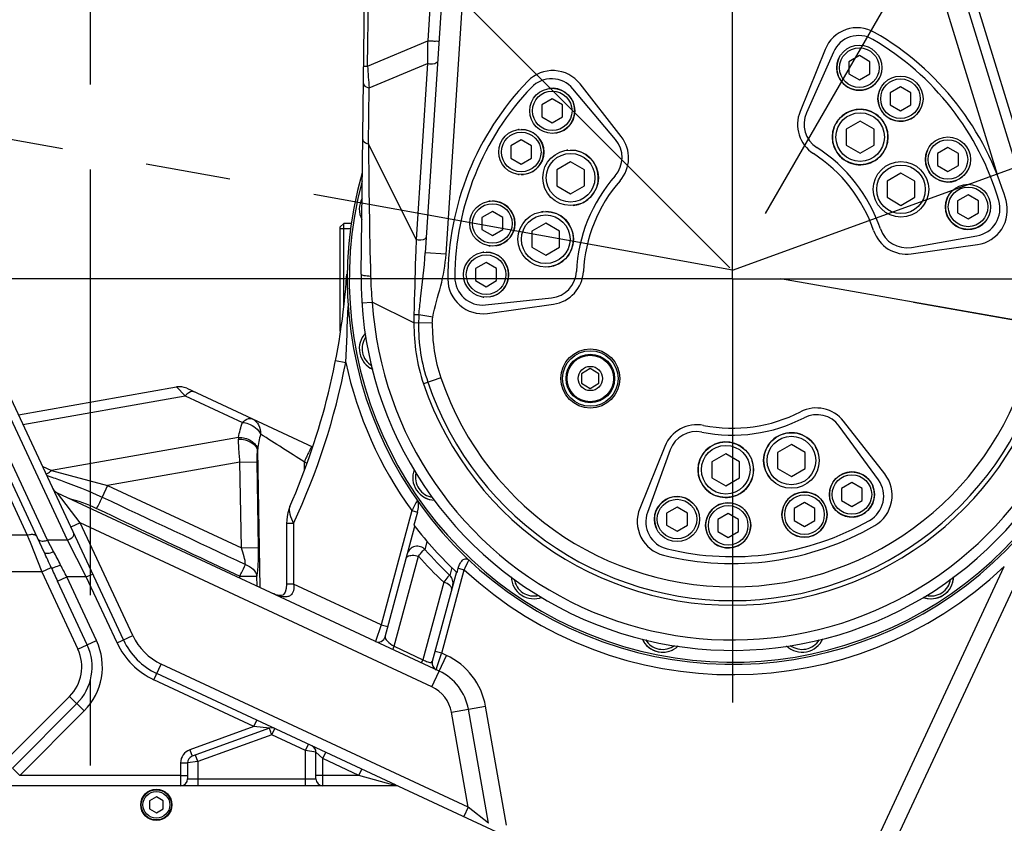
# Model space of a CAD drawing. Header units: millimetres. Extents: x 0 to 5945, y 0 to 4205.
# Tile 60 of 80: x 2892 to 3176, y 2516 to 2748. Entities that reach past the tile are written whole.
import ezdxf

# ---------------------------------------------------------------- set-up
doc = ezdxf.new("R2010")
doc.units = ezdxf.units.MM
doc.header["$LTSCALE"] = 326.975
doc.linetypes.add('CENTER', pattern=[0.6, 0.375, -0.075, 0.075, -0.075])
doc.layers.get('0').update_dxf_attribs({"linetype": 'CONTINUOUS'})
for name, color, linetype in [('204104000008_DXF_DIMENSION', 7, 'CONTINUOUS'), ('304102000077_DXF_AXIS', 7, 'CONTINUOUS'), ('304102000077_DXF_DIMENSION', 7, 'CONTINUOUS'), ('304102000077DXF_CONTINUOUS_LINE', 7, 'CONTINUOUS'), ('304102000080_DXF_DIMENSION', 7, 'CONTINUOUS'), ('304103000028_DXF_AXIS', 7, 'CONTINUOUS'), ('304103000028_DXF_DIMENSION', 7, 'CONTINUOUS'), ('304103000029DXF_CONTINUOUS_LINE', 7, 'CONTINUOUS'), ('304105000160DXF_CONTINUOUS_LINE', 7, 'CONTINUOUS'), ('304105000170DXF_CONTINUOUS_LINE', 7, 'CONTINUOUS'), ('304107000039DXF_CONTINUOUS_LINE', 7, 'CONTINUOUS'), ('304301000019DXF_CONTINUOUS_LINE', 7, 'CONTINUOUS'), ('304304000028DXF_CONTINUOUS_LINE', 7, 'CONTINUOUS'), ('501023000011DXF_CONTINUOUS_LINE', 7, 'CONTINUOUS'), ('501023000017DXF_CONTINUOUS_LINE', 7, 'CONTINUOUS'), ('501023000128DXF_CONTINUOUS_LINE', 7, 'CONTINUOUS'), ('604006000002DXF_CONTINUOUS_LINE', 7, 'CONTINUOUS'), ('604006000004DXF_CONTINUOUS_LINE', 7, 'CONTINUOUS'), ('604006000005DXF_CONTINUOUS_LINE', 7, 'CONTINUOUS'), ('604007000001DXF_CONTINUOUS_LINE', 7, 'CONTINUOUS'), ('626001000001DXF_CONTINUOUS_LINE', 7, 'CONTINUOUS'), ('DEFAULT_1', 7, 'CENTER')]:
    doc.layers.add(name, color=color, linetype=linetype)
doc.styles.get("Standard").update_dxf_attribs({"font": 'txt', "width": 0.7})
doc.dimstyles.new('DIMSTYLE_1', dxfattribs={"dimtxt": 17.5, "dimasz": 15, "dimexe": 2, "dimexo": 0.2, "dimgap": 0.875, "dimtad": 0, "dimtih": 1, "dimtoh": 1, "dimdsep": 46, "dimtxsty": 'Standard', "dimblk": '_FILLED', "dimblk1": '_FILLED', "dimblk2": '_FILLED', "dimcen": 0.09, "dimclrt": 5, "dimazin": 2, "dimtp": 0.01, "dimtm": 0.01, "dimtfac": 1, "dimtofl": 0, "dimtmove": 0, "dimatfit": 3, "dimldrblk": '_FILLED', "dimfxl": 0, "dimtolj": 1, "dimarcsym": 0})
doc.dimstyles.new('DIMSTYLE_3', dxfattribs={"dimtxt": 17.5, "dimasz": 15, "dimexe": 2, "dimexo": 0.2, "dimgap": 0.875, "dimtad": 0, "dimtih": 1, "dimtoh": 1, "dimdec": 0, "dimdsep": 46, "dimtxsty": 'Standard', "dimblk": '_FILLED', "dimblk1": '_FILLED', "dimblk2": '_FILLED', "dimcen": 0.09, "dimclrt": 5, "dimazin": 2, "dimtfac": 1, "dimtdec": 0, "dimtofl": 0, "dimtmove": 0, "dimatfit": 3, "dimldrblk": '_FILLED', "dimfxl": 0, "dimtolj": 1, "dimarcsym": 0})
doc.dimstyles.new('DIMSTYLE_4', dxfattribs={"dimtxt": 17.5, "dimasz": 15, "dimexe": 2, "dimexo": 0.2, "dimgap": 1.75, "dimtad": 0, "dimtih": 1, "dimtoh": 1, "dimdec": 1, "dimdsep": 46, "dimtxsty": 'Standard', "dimblk": '_FILLED', "dimblk1": '_FILLED', "dimblk2": '_FILLED', "dimcen": 0.09, "dimclrt": 5, "dimazin": 2, "dimtp": 0.5, "dimtm": 0.5, "dimtfac": 1, "dimtdec": 65535, "dimtofl": 0, "dimtmove": 0, "dimatfit": 3, "dimldrblk": '_FILLED', "dimfxl": 0, "dimtolj": 1, "dimarcsym": 0})
doc.dimstyles.new('DIMSTYLE_6', dxfattribs={"dimtxt": 17.5, "dimasz": 15, "dimexe": 2, "dimexo": 0.2, "dimgap": 0.875, "dimtad": 1, "dimdsep": 46, "dimtxsty": 'Standard', "dimblk": '_FILLED', "dimblk1": '_FILLED', "dimblk2": '_FILLED', "dimcen": 0.09, "dimclrt": 5, "dimazin": 2, "dimtp": 0.01, "dimtm": 0.01, "dimtfac": 1, "dimtofl": 0, "dimtmove": 0, "dimatfit": 3, "dimldrblk": '_FILLED', "dimfxl": 0, "dimtolj": 1, "dimarcsym": 0})

# ---------------------------------------------------------------- blocks, each defined once
blk = doc.blocks.new('*D3')
at = {"layer": '204104000008_DXF_DIMENSION', "color": 2, "linetype": 'Continuous'}
blk.add_line((4732.84, 2546.97), (4732.84, 1528.82), dxfattribs=at)
blk = doc.blocks.new('_FILLED')
at = {"color": 0, "linetype": 'ByBlock'}
blk.add_solid([(0, 0), (-1, 0.117), (-1, -0.117)], dxfattribs=at)
blk = doc.blocks.new('*D4')
at = {"layer": '204104000008_DXF_DIMENSION', "color": 2, "linetype": 'Continuous'}
blk.add_line((3486.42, 3061.86), (3486.42, 1528.82), dxfattribs=at)
blk = doc.blocks.new('*D6')
at = {"layer": '204104000008_DXF_DIMENSION', "color": 2, "linetype": 'Continuous'}
for p, q in [((3097.61, 2676.67), (3097.61, 2971.75)), ((3096.9, 2676.38), (2888.25, 2885.03))]:
    blk.add_line(p, q, dxfattribs=at)
for start, end in [(90, 114.433), (123.9606, 135)]:
    blk.add_arc((3097.61, 2675.67), 286.08, start, end, dxfattribs=at)
for points in [[(3082.66, 2959.61), (3097.61, 2961.75), (3082.57, 2963.11)], [(2905, 2889.56), (2895.32, 2877.96), (2907.41, 2887.02)]]:
    blk.add_solid(points, dxfattribs=at)
blk = doc.blocks.new('*D13')
at = {"layer": '204104000008_DXF_DIMENSION', "color": 2, "linetype": 'Continuous'}
for p, q in [((3097.61, 2728.66), (3097.61, 2894.54)), ((3149.8, 2666.47), (3313.16, 2637.67))]:
    blk.add_line(p, q, dxfattribs=at)
for start, end in [(44.5424, 90), (350, 35.7421)]:
    blk.add_arc((3097.61, 2675.67), 208.87, start, end, dxfattribs=at)
for points in [[(3112.66, 2885.75), (3097.61, 2884.54), (3112.54, 2882.25)], [(3303.65, 2654.5), (3303.31, 2639.4), (3307.11, 2654.02)]]:
    blk.add_solid(points, dxfattribs=at)
blk = doc.blocks.new('*D17')
at = {"layer": '304102000080_DXF_DIMENSION', "color": 2, "linetype": 'Continuous'}
for p, q in [((4067.7, 3552.17), (1934.99, 3552.17)), ((1944.99, 3552.17), (1944.99, 2875.92)), ((1944.99, 2199.67), (1944.99, 2875.92)), ((2767.49, 2199.67), (1934.99, 2199.67))]:
    blk.add_line(p, q, dxfattribs=at)
at = {"layer": '304102000080_DXF_DIMENSION', "color": 2, "linetype": 'Continuous', "xscale": 15, "yscale": 15, "zscale": 15}
for p, rotation in [((1944.99, 3552.17), 90), ((1944.99, 2199.67), 270)]:
    blk.add_blockref('_FILLED', p, dxfattribs=dict(at, rotation=rotation))
blk = doc.blocks.new('*D23')
at = {"layer": '304103000028_DXF_DIMENSION', "color": 2, "linetype": 'Continuous'}
for p, q in [((3096.61, 2673.17), (2142.64, 2673.17)), ((2152.64, 2673.17), (2152.64, 2436.42)), ((2152.64, 2199.67), (2152.64, 2436.42)), ((2767.49, 2199.67), (2142.64, 2199.67))]:
    blk.add_line(p, q, dxfattribs=at)
at = {"layer": '304103000028_DXF_DIMENSION', "color": 2, "linetype": 'Continuous', "xscale": 15, "yscale": 15, "zscale": 15}
for p, rotation in [((2152.64, 2673.17), 90), ((2152.64, 2199.67), 270)]:
    blk.add_blockref('_FILLED', p, dxfattribs=dict(at, rotation=rotation))
blk = doc.blocks.new('*D24')
at = {"layer": '304102000077_DXF_DIMENSION', "color": 2, "linetype": 'Continuous'}
for p, q in [((3045.61, 3403.17), (2139.82, 3403.17)), ((2149.82, 3403.17), (2149.82, 3038.17)), ((2149.82, 2673.17), (2149.82, 3038.17)), ((3096.61, 2673.17), (2139.82, 2673.17))]:
    blk.add_line(p, q, dxfattribs=at)
at = {"layer": '304102000077_DXF_DIMENSION', "color": 2, "linetype": 'Continuous', "xscale": 15, "yscale": 15, "zscale": 15}
for p, rotation in [((2149.82, 3403.17), 90), ((2149.82, 2673.17), 270)]:
    blk.add_blockref('_FILLED', p, dxfattribs=dict(at, rotation=rotation))

msp = doc.modelspace()

# ---------------------------------------------------------------- linework, layer by layer
at = {"layer": '304102000077_DXF_AXIS', "color": 7, "linetype": 'CENTER'}
for q in [(3097.611, 2795.172), (2975.611, 2673.172), (3097.611, 2551.172), (4046.933, 2673.172)]:
    msp.add_line((3097.611, 2673.172), q, dxfattribs=at)
at = {"layer": '304102000077DXF_CONTINUOUS_LINE', "color": 7, "linetype": 'Continuous'}
for p, q in [((2990.62, 2674.502), (2997.324, 3213.128)), ((3181.545, 2698.788), (3139.577, 2835.412)), ((3018.266, 2822.028), (3009.094, 2680.699)), ((3124.322, 2739.283), (3117.109, 2721.431)), ((3065.567, 2714.187), (3053.713, 2729.359)), ((3149.153, 2680.416), (3168.22, 2683.096)), ((3027.003, 2663.249), (3046.07, 2665.929)), ((3141.509, 2616.986), (3129.655, 2632.158)), ((3078.114, 2624.914), (3070.901, 2607.062))]:
    msp.add_line(p, q, dxfattribs=at)
at = {"layer": '304102000077DXF_CONTINUOUS_LINE', "color": 9, "linetype": 'Continuous'}
for p, q in [((2992.493, 2734.504), (2997.287, 3119.654)), ((3015.021, 2822.173), (3009.803, 2741.761)), ((3153.385, 2770.026), (3173.904, 2703.229)), ((3015.082, 2680.311), (3019.994, 2756.006)), ((3183.178, 2703.16), (3167.747, 2753.397)), ((2992.493, 2734.504), (3009.803, 2741.761)), ((2992.952, 2728.188), (3009.783, 2735.245)), ((3009.783, 2735.245), (3006.491, 2684.523)), ((2991.367, 2734.518), (2992.493, 2734.504)), ((2992.751, 2712.084), (2992.952, 2728.188)), ((3006.491, 2684.523), (2992.751, 2712.084)), ((3015.082, 2680.311), (3009.094, 2680.699)), ((2990.834, 2666.281), (2993.827, 2666.474)), ((3005.842, 2660.497), (2993.827, 2666.474)), ((3011.296, 2662.147), (3007.283, 2662.827)), ((3011.133, 2660.414), (3005.842, 2660.497)), ((3013.601, 2644.686), (3008.59, 2642.987))]:
    msp.add_line(p, q, dxfattribs=at)
at = {"layer": '304102000077DXF_CONTINUOUS_LINE', "color": 7, "linetype": 'Continuous'}
msp.add_circle((3056.654, 2644.494), 8.5, dxfattribs=at)
for centre, radius, start, end in [((3133.593, 2735.537), 10, 60.01644, 158), ((3097.611, 2673.172), 82, 15.98356, 60.01644), ((3045.833, 2723.203), 10, 38, 135.98356), ((3097.611, 2673.172), 82, 135.98356, 180.01644), ((3126.381, 2717.684), 10, 158, 237.12428), ((3057.687, 2708.03), 10, 318.87572, 38), ((3097.611, 2673.172), 43, 18.87572, 57.12428), ((3097.611, 2673.172), 43, 138.87572, 177.12428), ((3097.611, 2673.172), 107, 179.28826, 14.07497), ((3166.828, 2692.998), 10, 278, 15.98356), ((3147.761, 2690.319), 10, 198.87572, 278), ((3025.611, 2673.152), 10, 180.01644, 278), ((3044.678, 2675.831), 10, 278, 357.12428), ((3121.775, 2626.001), 10, 38, 117.12428), ((3097.611, 2673.172), 43, 258.87572, 297.12428), ((3087.386, 2621.168), 10, 78.87572, 158), ((3133.629, 2610.829), 10, 300.01644, 38), ((3080.173, 2603.316), 10, 158, 255.98356), ((3097.611, 2673.172), 82, 255.98356, 300.01644)]:
    msp.add_arc(centre, radius, start, end, dxfattribs=at)
at = {"layer": '304102000077DXF_CONTINUOUS_LINE', "color": 9, "linetype": 'Continuous'}
for centre, radius, start, end in [((3191.323, 2737.957), 181.561, 178.79941, 180.85589), ((3102.561, 2739.329), 110.174, 182.51016, 185.8037), ((4811.025, 2721.291), 1818.297, 180.290144, 181.489812), ((3097.611, 2673.172), 104, 183.69267, 8.67396), ((3089.958, 2676.441), 96.646, 181.43688, 185.91899), ((3054.868, 2661.691), 49.04, 178.62184, 181.39554), ((3041.45, 2659.934), 34.289, 175.16014, 179.09314), ((3057.836, 2659.685), 52, 179.10578, 198.73068), ((3057.836, 2659.685), 50.677, 179.1058, 198.73068), ((3097.611, 2673.172), 94, 198.73068, 351.09453), ((3097.611, 2673.172), 92.677, 198.73068, 351.09453), ((3057.836, 2659.685), 46.709, 179.10578, 198.73068), ((3097.611, 2673.172), 88.708, 198.73068, 351.09453)]:
    msp.add_arc(centre, radius, start, end, dxfattribs=at)
for points, knots in [([(3013.048, 2741.616), (3013.041, 2741.513), (3012.444, 2741.69), (3011.884, 2741.564), (3010.827, 2741.687), (3010.142, 2741.727), (3009.803, 2741.761)], [0, 0, 0, 0, 0.0952957, 0.3494876, 0.6853159, 1, 1, 1, 1]), ([(3012.68, 2735.955), (3012.669, 2735.777), (3011.933, 2734.858), (3010.623, 2734.992), (3009.783, 2735.245)], [0, 0, 0, 0, 0.1691308, 1, 1, 1, 1]), ([(2991.304, 2729.485), (2991.302, 2729.35), (2991.549, 2728.619), (2992.374, 2728.332), (2992.952, 2728.188)], [0, 0, 0, 0, 0.1855596, 1, 1, 1, 1]), ([(2991.104, 2713.381), (2991.102, 2713.246), (2991.349, 2712.515), (2992.174, 2712.228), (2992.751, 2712.084)], [0, 0, 0, 0, 0.1855582, 1, 1, 1, 1]), ([(3006.491, 2684.523), (3006.421, 2682.81), (3006.141, 2675.594), (3005.975, 2668.375), (3005.842, 2662.871)], [0, 0, 0, 0, 0.237513, 1, 1, 1, 1]), ([(3009.389, 2685.234), (3009.377, 2685.056), (3008.641, 2684.137), (3007.332, 2684.271), (3006.491, 2684.524)], [0, 0, 0, 0, 0.1691308, 1, 1, 1, 1]), ([(3007.283, 2662.827), (3007.415, 2664.353), (3008.051, 2670.307), (3008.806, 2676.252), (3009.094, 2680.699)], [0, 0, 0, 0, 0.2557947, 1, 1, 1, 1]), ([(3011.296, 2662.147), (3011.813, 2665.2), (3013.779, 2671.093), (3014.881, 2677.224), (3015.082, 2680.311)], [0, 0, 0, 0, 0.5002501, 1, 1, 1, 1]), ([(2990.62, 2674.504), (2990.619, 2674.417), (2990.966, 2674.272), (2991.785, 2674.1), (2992.693, 2674.034), (2993.342, 2674.017)], [0, 0, 0, 0, 0.0931093, 0.3060726, 1, 1, 1, 1])]:
    msp.add_open_spline(points, degree=3, knots=knots, dxfattribs=at)
for points in [[(3007.283, 2662.827), (3006.802, 2662.816), (3006.321, 2662.837), (3005.842, 2662.871)], [(3011.133, 2660.414), (3011.142, 2660.994), (3011.2, 2661.575), (3011.296, 2662.147)]]:
    msp.add_open_spline(points, degree=3, dxfattribs=at)
at = {"layer": '304103000028_DXF_AXIS', "color": 7, "linetype": 'CENTER'}
msp.add_line((2912.611, 2189.672), (2912.611, 3362.857), dxfattribs=at)
at = {"layer": '304103000029DXF_CONTINUOUS_LINE', "color": 7, "linetype": 'Continuous'}
for p, q in [((2922.1, 2569.179), (2845.168, 2734.16)), ((2899.284, 2594.445), (2847.06, 2706.44)), ((3101.158, 2418.131), (3195.234, 2619.876)), ((3013.115, 2560.193), (2903.154, 2611.469)), ((3006.862, 2605.985), (3005.85, 2602.209)), ((2969.154, 2602.731), (2969.154, 2585.277)), ((2997.513, 2570.059), (3006.056, 2601.943)), ((3018.052, 2588.755), (3011.135, 2562.94)), ((3018.273, 2588.547), (3018.622, 2589.847)), ((3000.747, 2527.342), (2931.774, 2559.505)), ((3027.34, 2516.353), (3021.548, 2549.203)), ((2964.176, 2543.749), (2941.927, 2535.651)), ((2977.611, 2529.172), (2977.611, 2536.856)), ((2940.611, 2533.772), (2940.611, 2529.172))]:
    msp.add_line(p, q, dxfattribs=at)
at = {"layer": '304103000029DXF_CONTINUOUS_LINE', "color": 9, "linetype": 'Continuous'}
for p, q in [((2900.231, 2597.924), (2868.933, 2665.043)), ((2905.995, 2597.924), (2874.697, 2665.043)), ((2983.243, 2649.654), (2986.187, 2649.078)), ((2876.947, 2636.839), (2894.425, 2599.357)), ((2909.682, 2602.908), (2903.154, 2611.469)), ((3005.189, 2606.434), (2996.369, 2573.519)), ((3005.189, 2606.434), (3006.862, 2605.985)), ((2909.682, 2602.908), (2906.963, 2601.64)), ((2924.819, 2570.447), (2909.682, 2602.908)), ((3011.002, 2555.662), (2909.682, 2602.908)), ((2971.154, 2602.731), (2969.154, 2602.731)), ((2971.154, 2602.731), (2971.154, 2585.277)), ((2894.425, 2599.357), (2823.904, 2599.357)), ((2894.425, 2599.357), (2894.891, 2598.18)), ((2894.891, 2598.18), (2895.213, 2597.369)), ((2895.213, 2597.369), (2898.626, 2588.758)), ((2905.995, 2597.924), (2900.231, 2597.924)), ((2902.003, 2594.619), (2900.231, 2597.924)), ((2911.432, 2587.323), (2905.995, 2597.924)), ((3009.068, 2595.172), (3009.648, 2597.551)), ((3000.159, 2567.338), (3007.115, 2593.298)), ((3094.263, 2415.172), (3175.95, 2590.353)), ((2898.626, 2588.758), (2825.01, 2588.758)), ((2898.626, 2588.758), (2901.328, 2590.019)), ((2898.626, 2588.758), (2909.013, 2566.483)), ((2911.432, 2587.325), (2913.244, 2588.17)), ((3013.855, 2565.365), (3020.295, 2589.398)), ((3016.726, 2590.025), (3016.173, 2587.78)), ((3018.622, 2589.847), (3020.295, 2589.398)), ((2903.141, 2586.074), (2905.822, 2587.325)), ((2911.694, 2567.733), (2903.141, 2586.074)), ((2914.375, 2568.983), (2905.822, 2587.324)), ((2911.432, 2587.323), (2905.822, 2587.324)), ((2920.287, 2568.334), (2911.432, 2587.323)), ((2971.154, 2585.277), (2969.154, 2585.277)), ((2996.369, 2573.519), (2971.154, 2585.277)), ((3014.427, 2585.814), (3008.443, 2563.475)), ((2996.369, 2573.519), (2994.736, 2568.764)), ((2996.369, 2573.519), (2998.301, 2573.001)), ((2909.013, 2566.483), (2914.375, 2568.983)), ((2920.287, 2568.334), (2924.819, 2570.447)), ((2999.737, 2566.432), (3000.159, 2567.338)), ((3000.159, 2567.338), (3008.443, 2563.475)), ((3013.855, 2565.365), (3011.923, 2565.883)), ((3012.532, 2561.514), (3013.81, 2565.234)), ((3013.81, 2565.234), (3013.855, 2565.365)), ((3015.228, 2564.725), (3013.855, 2565.365)), ((2930.928, 2557.692), (2933.042, 2562.224)), ((3021.444, 2521.001), (2933.042, 2562.224)), ((3008.019, 2562.569), (3008.442, 2563.476)), ((3011.002, 2555.662), (3015.228, 2564.725)), ((3012.221, 2560.61), (3012.301, 2560.841)), ((3012.301, 2560.841), (3012.532, 2561.514)), ((2959.733, 2544.261), (2930.928, 2557.692)), ((2906.623, 2552.926), (2863.919, 2510.223)), ((2890.144, 2532.264), (2908.714, 2550.835)), ((2906.623, 2552.926), (2910.806, 2548.743)), ((2892.234, 2530.171), (2910.806, 2548.743)), ((3016.624, 2548.335), (3026.472, 2550.072)), ((3021.444, 2521.001), (3016.624, 2548.335)), ((3032.507, 2515.842), (3026.472, 2550.072)), ((2959.733, 2544.261), (2960.579, 2546.073)), ((2959.733, 2544.261), (2941.243, 2537.531)), ((2964.176, 2543.749), (2959.733, 2544.261)), ((2964.86, 2541.87), (2965.705, 2543.682)), ((2964.86, 2541.87), (2943.611, 2534.136)), ((2974.611, 2537.323), (2964.86, 2541.87)), ((2941.243, 2537.531), (2941.927, 2535.651)), ((2974.611, 2537.323), (2975.457, 2539.135)), ((2974.611, 2527.172), (2974.611, 2537.323)), ((2977.611, 2536.856), (2974.611, 2537.323)), ((2979.611, 2534.991), (2977.611, 2536.856)), ((2979.611, 2534.991), (2980.457, 2536.804)), ((2938.611, 2533.772), (2938.611, 2527.172)), ((2938.611, 2533.772), (2940.611, 2533.772)), ((2943.611, 2534.136), (2940.611, 2533.772)), ((2943.611, 2534.136), (2942.927, 2536.015)), ((2943.611, 2534.136), (2943.611, 2527.172)), ((2979.611, 2527.172), (2979.611, 2534.991)), ((2989.945, 2530.172), (2979.611, 2534.991)), ((2890.144, 2532.264), (2892.235, 2530.172)), ((2989.945, 2530.172), (2990.791, 2531.985)), ((2938.611, 2530.172), (2892.234, 2530.171)), ((2938.611, 2530.172), (2940.611, 2530.172)), ((2940.611, 2529.172), (2977.611, 2529.172)), ((2989.945, 2530.172), (2977.611, 2530.172)), ((3000.668, 2527.172), (2989.945, 2530.172)), ((3021.443, 2521.002), (3020.176, 2518.283)), ((3027.34, 2516.353), (3021.444, 2521.001))]:
    msp.add_line(p, q, dxfattribs=at)
at = {"layer": '304103000029DXF_CONTINUOUS_LINE', "color": 7, "linetype": 'Continuous'}
for points in [[(2970.061, 2607.6), (2969.758, 2606.759), (2969.512, 2605.795), (2969.323, 2604.764), (2969.195, 2603.668), (2969.155, 2602.731)], [(2969.154, 2585.277), (2969.058, 2584.017), (2968.762, 2582.942), (2968.393, 2582.33), (2968.075, 2582.084), (2967.664, 2581.97), (2966.986, 2581.989), (2966.048, 2582.216), (2964.899, 2582.677)]]:
    msp.add_lwpolyline(points, dxfattribs=at)
for centre, radius, start, end in [((2786.969, 2688.082), 200, 336.27126, 356.11544), ((2904.422, 2614.188), 3, 205, 245), ((3097.611, 2673.172), 116, 217.71658, 226.84698), ((3006.816, 2593.189), 3, 41.37716, 165.00055), ((3097.611, 2673.172), 118, 221.37747, 226.35777), ((3014.103, 2585.609), 3, 345, 46.35777), ((2940.226, 2577.631), 20, 205, 245), ((2995.581, 2570.576), 2, 245.00377, 344.99934), ((3013.066, 2562.423), 2, 165, 245), ((3006.776, 2546.599), 15, 10, 65), ((2964.86, 2541.87), 2, 65, 110), ((2975.611, 2536.856), 2, 0, 65), ((2942.611, 2533.772), 2, 110, 180), ((2938.611, 2529.172), 2, 270, 360), ((2979.611, 2529.172), 2, 180, 270)]:
    msp.add_arc(centre, radius, start, end, dxfattribs=at)
at = {"layer": '304103000029DXF_CONTINUOUS_LINE', "color": 9, "linetype": 'Continuous'}
for centre, radius, start, end in [((2786.969, 2688.082), 203, 335.13721, 348.92254), ((3097.611, 2673.172), 114, 192.20178, 215.83329), ((3428.356, 2380.365), 479.768, 151.48816, 151.88756), ((2404.356, 2363.201), 546.285, 24.53189, 25.04329), ((3098.688, 2675.458), 123.028, 221.89879, 226.77304), ((3532.866, 2347.996), 566.573, 154.46309, 154.78129), ((3097.611, 2673.172), 114, 227.29545, 313.40748), ((3349.087, 2793.431), 491.797, 204.4318, 204.9375), ((2898.137, 2561.412), 14.958, 315, 25), ((2898.137, 2561.412), 17.916, 315, 25), ((2940.226, 2577.631), 22, 205, 245), ((2940.226, 2577.631), 17, 205, 245), ((2898.137, 2561.412), 12, 315, 25), ((3006.776, 2546.599), 20, 10, 65), ((3006.776, 2546.599), 10, 10, 65), ((2942.611, 2533.772), 4, 110, 180)]:
    msp.add_arc(centre, radius, start, end, dxfattribs=at)
for points in [[(2986.187, 2649.078), (2986.455, 2654.457), (2986.669, 2659.838), (2986.897, 2665.219)], [(2894.425, 2599.357), (2894.815, 2599.488), (2895.224, 2599.58), (2895.634, 2599.605)], [(2899.022, 2597.675), (2899.433, 2597.7), (2899.841, 2597.792), (2900.231, 2597.923)], [(2904.031, 2590.763), (2903.369, 2592.056), (2902.689, 2593.339), (2902.003, 2594.619)], [(2905.822, 2587.324), (2905.211, 2588.463), (2904.62, 2589.613), (2904.031, 2590.763)], [(3016.691, 2583.678), (3016.759, 2583.932), (3016.667, 2584.228), (3016.526, 2584.451)], [(3008.443, 2563.475), (3008.896, 2563.215), (3009.372, 2562.983), (3009.871, 2562.825)]]:
    msp.add_open_spline(points, degree=3, dxfattribs=at)
for points, knots in [([(2970.061, 2607.6), (2969.773, 2606.945), (2970.097, 2605.125), (2970.693, 2603.589), (2971.154, 2602.731)], [0, 0, 0, 0, 0.4232921, 1, 1, 1, 1]), ([(2895.634, 2599.605), (2895.81, 2599.616), (2896.347, 2599.62), (2896.985, 2599.376), (2897.144, 2599.035)], [0, 0, 0, 0, 0.319008, 1, 1, 1, 1]), ([(2905.995, 2597.923), (2906.277, 2598.017), (2907.036, 2598.35), (2908.066, 2599.275), (2907.808, 2599.828)], [0, 0, 0, 0, 0.3274231, 1, 1, 1, 1]), ([(2897.512, 2598.245), (2897.56, 2598.143), (2897.929, 2597.696), (2898.577, 2597.647), (2899.022, 2597.675)], [0, 0, 0, 0, 0.2008554, 1, 1, 1, 1]), ([(2899.284, 2594.445), (2899.421, 2594.151), (2900.645, 2594.104), (2901.432, 2594.388), (2902.003, 2594.619)], [0, 0, 0, 0, 0.3447828, 1, 1, 1, 1]), ([(3003.583, 2592.715), (3003.639, 2592.923), (3004.148, 2593.471), (3005.487, 2593.643), (3006.543, 2593.478), (3007.115, 2593.298)], [0, 0, 0, 0, 0.1688367, 0.5314146, 1, 1, 1, 1]), ([(3007.115, 2593.298), (3007.514, 2593.824), (3007.923, 2594.263), (3008.901, 2595.364), (3009.068, 2595.172)], [0, 0, 0, 0, 0.7224333, 1, 1, 1, 1]), ([(2901.328, 2590.019), (2901.601, 2589.857), (2902.633, 2590.285), (2903.458, 2590.516), (2904.031, 2590.763)], [0, 0, 0, 0, 0.3364053, 1, 1, 1, 1]), ([(3016.173, 2587.78), (3016.122, 2587.83), (3015.831, 2587.639), (3015.326, 2587.056), (3014.789, 2586.344), (3014.427, 2585.814)], [0, 0, 0, 0, 0.0799278, 0.2794184, 1, 1, 1, 1]), ([(2971.154, 2585.277), (2971.274, 2584.444), (2971.286, 2583.122), (2970.242, 2581.875), (2968.835, 2581.444), (2966.979, 2581.791), (2965.602, 2582.349), (2964.9, 2582.676)], [0, 0, 0, 0, 0.2774029, 0.396548, 0.5088519, 0.7448056, 1, 1, 1, 1]), ([(3016.526, 2584.451), (3016.433, 2584.598), (3015.867, 2585.235), (3015.066, 2585.613), (3014.427, 2585.814)], [0, 0, 0, 0, 0.2063672, 1, 1, 1, 1]), ([(2997.513, 2570.059), (2997.406, 2569.659), (2998.47, 2568.475), (2999.397, 2567.775), (3000.159, 2567.338)], [0, 0, 0, 0, 0.320268, 1, 1, 1, 1]), ([(3009.871, 2562.825), (3010.046, 2562.769), (3010.421, 2562.65), (3011.069, 2562.694), (3011.135, 2562.94)], [0, 0, 0, 0, 0.4188789, 1, 1, 1, 1]), ([(2964.86, 2541.87), (2964.773, 2542.11), (2964.632, 2542.541), (2964.351, 2543.164), (2964.348, 2543.463), (2964.126, 2543.741), (2964.176, 2543.749)], [0, 0, 0, 0, 0.3835995, 0.7072729, 0.9238644, 1, 1, 1, 1])]:
    msp.add_open_spline(points, degree=3, knots=knots, dxfattribs=at)
at = {"layer": '304103000029DXF_CONTINUOUS_LINE', "color": 7, "linetype": 'Continuous'}
msp.add_open_spline([(3006.862, 2605.985), (3007.155, 2607.078), (3007.425, 2608.452), (3006.775, 2609.378)], degree=3, dxfattribs=at)
msp.add_open_spline([(3018.622, 2589.847), (3018.721, 2590.218), (3018.968, 2590.95), (3019.534, 2591.952), (3020.495, 2592.717), (3021.37, 2592.497), (3021.642, 2592.242)], degree=3, knots=[0, 0, 0, 0, 0.2525147, 0.5046698, 0.7546581, 1, 1, 1, 1], dxfattribs=at)
at = {"layer": '304105000160DXF_CONTINUOUS_LINE', "color": 7, "linetype": 'Continuous'}
for p, q in [((3000.668, 2527.172), (2885.94, 2527.172)), ((3059.379, 2500.002), (3001.513, 2526.985))]:
    msp.add_line(p, q, dxfattribs=at)
msp.add_arc((3000.668, 2525.172), 2, 65, 90, dxfattribs=at)
at = {"layer": '304105000170DXF_CONTINUOUS_LINE', "color": 7, "linetype": 'Continuous'}
for p, q in [((3126.715, 2738.54), (3118.921, 2721.036)), ((3063.934, 2713.308), (3051.617, 2727.986)), ((3149.208, 2682.27), (3168.078, 2685.598)), ((3026.449, 2665.693), (3045.506, 2667.696)), ((3139.67, 2615.284), (3128.407, 2630.786)), ((3079.692, 2623.939), (3073.138, 2605.933))]:
    msp.add_line(p, q, dxfattribs=at)
for centre, radius, start, end in [((3134.023, 2735.286), 8, 59.62063, 156), ((3097.611, 2673.172), 80, 16.37937, 59.62063), ((3045.489, 2722.844), 8, 40, 136.37937), ((3097.611, 2673.172), 80, 136.37937, 179.62063), ((3126.23, 2717.782), 8, 156, 237.3184), ((3057.806, 2708.165), 8, 318.6816, 40), ((3097.611, 2673.172), 45, 18.6816, 57.3184), ((3097.611, 2673.172), 45, 138.6816, 177.3184), ((3166.689, 2693.476), 8, 280, 16.37937), ((3147.819, 2690.149), 8, 198.6816, 280), ((3025.613, 2673.649), 8, 179.62063, 276), ((3044.669, 2675.652), 8, 276, 357.3184), ((3097.611, 2673.172), 45, 258.6816, 297.3184), ((3121.935, 2626.083), 8, 36, 117.3184), ((3087.21, 2621.203), 8, 78.6816, 160), ((3133.198, 2610.582), 8, 299.62063, 36), ((3080.656, 2603.197), 8, 160, 256.37937), ((3097.611, 2673.172), 80, 256.37937, 299.62063)]:
    msp.add_arc(centre, radius, start, end, dxfattribs=at)
at = {"layer": '304107000039DXF_CONTINUOUS_LINE', "color": 7, "linetype": 'Continuous'}
for p, q in [((2891.858, 2634.033), (2937.387, 2642.061)), ((2940.369, 2641.669), (2976.629, 2624.76)), ((2959.236, 2632.87), (2959.187, 2632.893))]:
    msp.add_line(p, q, dxfattribs=at)
at = {"layer": '304107000039DXF_CONTINUOUS_LINE', "color": 9, "linetype": 'Continuous'}
for p, q in [((2937.387, 2642.061), (2939.955, 2639.54)), ((2893.139, 2631.285), (2939.955, 2639.54)), ((2939.955, 2639.54), (2956.46, 2631.844)), ((2955.287, 2627.531), (2901.395, 2618.029)), ((2960.787, 2623.88), (2961.468, 2584.277)), ((2898.745, 2619.265), (2901.395, 2618.029)), ((2955.706, 2620.425), (2917.541, 2613.695)), ((2955.706, 2620.425), (2960.629, 2620.512)), ((2956.144, 2595.694), (2955.706, 2620.425)), ((2961.068, 2595.781), (2960.629, 2620.512)), ((2974.207, 2620.46), (2974.207, 2618.014)), ((2974.207, 2620.46), (2974.993, 2620.094)), ((2901.395, 2618.029), (2917.541, 2613.695)), ((2917.541, 2613.695), (2915.976, 2610.338)), ((2917.541, 2613.695), (2956.144, 2595.694)), ((2914.41, 2607.068), (2914.816, 2606.876)), ((2956.144, 2595.694), (2961.068, 2595.781)), ((2946.273, 2591.955), (2955.652, 2587.51)), ((2955.659, 2586.985), (2955.652, 2587.51)), ((2960.617, 2584.674), (2960.575, 2587.51))]:
    msp.add_line(p, q, dxfattribs=at)
at = {"layer": '304107000039DXF_CONTINUOUS_LINE', "color": 7, "linetype": 'Continuous'}
msp.add_arc((2938.255, 2637.137), 5, 65, 100, dxfattribs=at)
at = {"layer": '304107000039DXF_CONTINUOUS_LINE', "color": 9, "linetype": 'Continuous'}
for centre, radius, start, end in [((2983.903, 2627.582), 28.616, 180.10209, 181.10092), ((2988.943, 2620.899), 28.316, 164.53513, 173.43456), ((-274.692, -2470.933), 6039.671, 57.4573999, 57.5985681), ((2971.603, 2622.903), 10.859, 173.47604, 174.83659), ((3555.081, 2349.533), 640.949, 154.858668, 154.995085), ((3392.787, 2425.746), 461.651, 154.69358, 154.86387), ((3302.67, 2423.198), 429.598, 154.1754, 154.65891)]:
    msp.add_arc(centre, radius, start, end, dxfattribs=at)
for points, knots in [([(2942.683, 2640.59), (2942.5, 2640.675), (2941.46, 2640.853), (2940.524, 2640.119), (2939.956, 2639.54)], [0, 0, 0, 0, 0.198672, 1, 1, 1, 1]), ([(2956.46, 2631.844), (2956.686, 2632.073), (2957.4, 2632.728), (2958.571, 2633.181), (2959.187, 2632.893)], [0, 0, 0, 0, 0.3214322, 1, 1, 1, 1]), ([(2956.46, 2631.844), (2957.026, 2631.788), (2959.067, 2631.273), (2961.031, 2629.863), (2961.653, 2628.449)], [0, 0, 0, 0, 0.2689009, 1, 1, 1, 1]), ([(2959.227, 2632.875), (2959.998, 2632.505), (2961.353, 2631.185), (2961.711, 2629.351), (2961.653, 2628.449)], [0, 0, 0, 0, 0.4862686, 1, 1, 1, 1]), ([(2955.287, 2627.531), (2956.538, 2627.533), (2958.839, 2626.998), (2960.604, 2625.139), (2960.813, 2624.136)], [0, 0, 0, 0, 0.5497672, 1, 1, 1, 1]), ([(2955.706, 2620.425), (2955.649, 2621.02), (2955.456, 2623.219), (2955.323, 2625.424), (2955.293, 2627.032)], [0, 0, 0, 0, 0.2711022, 1, 1, 1, 1]), ([(2955.293, 2627.032), (2955.931, 2627.031), (2958.041, 2626.793), (2960.454, 2625.385), (2960.787, 2623.88)], [0, 0, 0, 0, 0.2927511, 1, 1, 1, 1]), ([(2976.32, 2624.904), (2976.279, 2624.923), (2976.239, 2624.626), (2976.029, 2624.404), (2975.779, 2623.764), (2975.559, 2623.339), (2975.438, 2623.083)], [0, 0, 0, 0, 0.0670896, 0.2642751, 0.580966, 1, 1, 1, 1]), ([(2960.629, 2620.512), (2960.624, 2620.816), (2960.622, 2621.94), (2960.681, 2623.066), (2960.787, 2623.88)], [0, 0, 0, 0, 0.2703014, 1, 1, 1, 1]), ([(2899.805, 2616.954), (2899.938, 2616.997), (2900.534, 2617.249), (2901.043, 2617.669), (2901.395, 2618.028)], [0, 0, 0, 0, 0.2183663, 1, 1, 1, 1]), ([(2899.96, 2616.649), (2901.287, 2616.157), (2906.691, 2614.229), (2912.063, 2612.177), (2915.976, 2610.338)], [0, 0, 0, 0, 0.2466874, 1, 1, 1, 1]), ([(2957.28, 2590.915), (2957.257, 2591.671), (2956.915, 2593.292), (2956.437, 2594.859), (2956.144, 2595.694)], [0, 0, 0, 0, 0.4609645, 1, 1, 1, 1]), ([(2960.575, 2587.51), (2960.812, 2588.736), (2961.053, 2591.501), (2961.094, 2594.265), (2961.068, 2595.781)], [0, 0, 0, 0, 0.4515083, 1, 1, 1, 1]), ([(2955.652, 2587.51), (2955.804, 2587.833), (2956.344, 2588.969), (2956.886, 2590.104), (2957.28, 2590.914)], [0, 0, 0, 0, 0.283474, 1, 1, 1, 1]), ([(2957.28, 2590.914), (2958.106, 2590.627), (2959.572, 2589.779), (2960.456, 2588.262), (2960.575, 2587.51)], [0, 0, 0, 0, 0.5346632, 1, 1, 1, 1]), ([(2955.652, 2587.51), (2956.723, 2587.526), (2958.362, 2587.52), (2960.007, 2587.558), (2960.575, 2587.51)], [0, 0, 0, 0, 0.6525941, 1, 1, 1, 1])]:
    msp.add_open_spline(points, degree=3, knots=knots, dxfattribs=at)
for points in [[(2955.287, 2627.531), (2955.527, 2629.001), (2955.927, 2630.453), (2956.46, 2631.844)], [(2915.976, 2610.338), (2929.743, 2603.861), (2943.511, 2597.387), (2957.28, 2590.915)], [(2906.128, 2610.084), (2908.955, 2609.283), (2911.756, 2608.328), (2914.41, 2607.068)], [(2914.816, 2606.876), (2925.3, 2601.9), (2935.786, 2596.926), (2946.273, 2591.955)]]:
    msp.add_open_spline(points, degree=3, dxfattribs=at)
at = {"layer": '304301000019DXF_CONTINUOUS_LINE', "color": 7, "linetype": 'Continuous'}
for radius, start, end in [(111, 163.9899, 331.24397), (110.4, 165.18855, 331.07349)]:
    msp.add_arc((3097.611, 2673.172), radius, start, end, dxfattribs=at)
at = {"layer": '304304000028DXF_CONTINUOUS_LINE', "color": 7, "linetype": 'Continuous'}
for p, q in [((2984.611, 2658.173), (2984.611, 2688.171)), ((2984.612, 2688.172), (2985.612, 2689.172)), ((2985.611, 2664.899), (2985.611, 2689.172)), ((2987.772, 2689.172), (2985.611, 2689.172)), ((2984.612, 2658.173), (2984.686, 2658.098))]:
    msp.add_line(p, q, dxfattribs=at)
at = {"layer": '304304000028DXF_CONTINUOUS_LINE', "color": 2, "linetype": 'Continuous'}
for p, q in [((2987.551, 2687.572), (2984.611, 2687.572)), ((2984.784, 2658.772), (2984.611, 2658.772))]:
    msp.add_line(p, q, dxfattribs=at)
at = {"layer": '501023000011DXF_CONTINUOUS_LINE', "color": 7, "linetype": 'Continuous'}
for p, q in [((3134.179, 2737.495), (3131.179, 2735.763)), ((3131.179, 2735.763), (3131.179, 2732.299)), ((3137.179, 2735.763), (3134.179, 2737.495)), ((3137.179, 2732.299), (3137.179, 2735.763)), ((3131.179, 2732.299), (3134.179, 2730.567)), ((3134.179, 2730.567), (3137.179, 2732.299)), ((3146.033, 2728.563), (3143.033, 2726.831)), ((3143.033, 2726.831), (3143.033, 2723.366)), ((3149.033, 2726.831), (3146.033, 2728.563)), ((3149.033, 2723.366), (3149.033, 2726.831)), ((3045.685, 2725.058), (3042.685, 2723.326)), ((3048.685, 2723.326), (3045.685, 2725.058)), ((3042.685, 2723.326), (3042.685, 2719.862)), ((3048.685, 2719.862), (3048.685, 2723.326)), ((3143.033, 2723.366), (3146.033, 2721.634)), ((3146.033, 2721.634), (3149.033, 2723.366)), ((3042.685, 2719.862), (3045.685, 2718.13)), ((3045.685, 2718.13), (3048.685, 2719.862)), ((3036.753, 2713.204), (3033.753, 2711.472)), ((3039.753, 2711.472), (3036.753, 2713.204)), ((3033.753, 2711.472), (3033.753, 2708.008)), ((3039.753, 2708.008), (3039.753, 2711.472)), ((3159.709, 2711.058), (3156.709, 2709.326)), ((3162.709, 2709.326), (3159.709, 2711.058)), ((3033.753, 2708.008), (3036.753, 2706.276)), ((3036.753, 2706.276), (3039.753, 2708.008)), ((3156.709, 2709.326), (3156.709, 2705.862)), ((3162.709, 2705.862), (3162.709, 2709.326)), ((3156.709, 2705.862), (3159.709, 2704.13)), ((3159.709, 2704.13), (3162.709, 2705.862)), ((3165.509, 2697.395), (3162.509, 2695.663)), ((3162.509, 2695.663), (3162.509, 2692.199)), ((3168.509, 2695.663), (3165.509, 2697.395)), ((3168.509, 2692.199), (3168.509, 2695.663)), ((3028.431, 2692.608), (3025.431, 2690.876)), ((3031.431, 2690.876), (3028.431, 2692.608)), ((3025.431, 2690.876), (3025.431, 2687.412)), ((3031.431, 2687.412), (3031.431, 2690.876)), ((3162.509, 2692.199), (3165.509, 2690.467)), ((3165.509, 2690.467), (3168.509, 2692.199)), ((3025.431, 2687.412), (3028.431, 2685.68)), ((3028.431, 2685.68), (3031.431, 2687.412)), ((3026.622, 2677.876), (3023.622, 2676.144)), ((3023.622, 2676.144), (3023.622, 2672.679)), ((3029.622, 2676.144), (3026.622, 2677.876)), ((3029.622, 2672.679), (3029.622, 2676.144)), ((3023.622, 2672.679), (3026.622, 2670.947)), ((3026.622, 2670.947), (3029.622, 2672.679)), ((3132.033, 2614.538), (3129.033, 2612.806)), ((3135.033, 2612.806), (3132.033, 2614.538)), ((3129.033, 2612.806), (3129.033, 2609.342)), ((3135.033, 2609.342), (3135.033, 2612.806)), ((3081.64, 2607.456), (3078.64, 2605.724)), ((3084.64, 2605.724), (3081.64, 2607.456)), ((3118.37, 2608.739), (3115.37, 2607.007)), ((3121.37, 2607.007), (3118.37, 2608.739)), ((3129.033, 2609.342), (3132.033, 2607.61)), ((3132.033, 2607.61), (3135.033, 2609.342)), ((3078.64, 2605.724), (3078.64, 2602.26)), ((3084.64, 2602.26), (3084.64, 2605.724)), ((3096.372, 2605.647), (3093.372, 2603.915)), ((3099.372, 2603.915), (3096.372, 2605.647)), ((3115.37, 2607.007), (3115.37, 2603.543)), ((3121.37, 2603.543), (3121.37, 2607.007)), ((3078.64, 2602.26), (3081.64, 2600.528)), ((3081.64, 2600.528), (3084.64, 2602.26)), ((3093.372, 2603.915), (3093.372, 2600.451)), ((3099.372, 2600.451), (3099.372, 2603.915)), ((3115.37, 2603.543), (3118.37, 2601.811)), ((3118.37, 2601.811), (3121.37, 2603.543)), ((3093.372, 2600.451), (3096.372, 2598.719)), ((3096.372, 2598.719), (3099.372, 2600.451))]:
    msp.add_line(p, q, dxfattribs=at)
for centre in [(3134.179, 2734.031), (3146.033, 2725.099), (3045.685, 2721.594), (3036.753, 2709.74), (3159.709, 2707.594), (3165.509, 2693.931), (3028.431, 2689.144), (3026.622, 2674.412), (3132.033, 2611.074), (3081.64, 2603.992), (3118.37, 2605.275), (3096.372, 2602.183)]:
    msp.add_circle(centre, 6.5, dxfattribs=at)
at = {"layer": '501023000011DXF_CONTINUOUS_LINE', "color": 9, "linetype": 'Continuous'}
for centre in [(3134.179, 2734.031), (3146.033, 2725.099), (3045.685, 2721.594), (3036.753, 2709.74), (3159.709, 2707.594), (3165.509, 2693.931), (3028.431, 2689.144), (3026.622, 2674.412), (3132.033, 2611.074), (3118.37, 2605.275), (3081.64, 2603.992), (3096.372, 2602.183)]:
    msp.add_circle(centre, 5.7, dxfattribs=at)
at = {"layer": '501023000011DXF_CONTINUOUS_LINE', "color": 7, "linetype": 'Continuous'}
for centre, start, end in [((2996.591, 2693.267), 151.33629, 207.28762), ((2996.591, 2653.078), 136.369, 245.97301), ((3011.97, 2615.949), 158.97923, 268.5958), ((3040.388, 2587.531), 181.40457, 291.17192), ((3154.835, 2587.531), 249.10698, 358.46092), ((3077.517, 2572.152), 203.89533, 313.6759), ((3117.706, 2572.152), 226.46313, 336.10555)]:
    msp.add_arc(centre, 6.5, start, end, dxfattribs=at)
at = {"layer": '501023000011DXF_CONTINUOUS_LINE', "color": 9, "linetype": 'Continuous'}
for centre, start, end in [((2996.591, 2653.078), 143.32205, 239.60515), ((3011.97, 2615.949), 165.76913, 262.17153), ((3040.388, 2587.531), 188.06677, 284.6511), ((3154.835, 2587.531), 255.46546, 351.50578), ((3077.517, 2572.152), 210.44532, 307.0358), ((3117.706, 2572.152), 232.91189, 329.32093)]:
    msp.add_arc(centre, 5.7, start, end, dxfattribs=at)
at = {"layer": '501023000017DXF_CONTINUOUS_LINE', "color": 7, "linetype": 'Continuous'}
for p, q in [((2931.611, 2523.982), (2929.611, 2522.827)), ((2929.611, 2522.827), (2929.611, 2520.518)), ((2933.611, 2522.827), (2931.611, 2523.982)), ((2933.611, 2520.518), (2933.611, 2522.827)), ((2929.611, 2520.518), (2931.611, 2519.363)), ((2931.611, 2519.363), (2933.611, 2520.518))]:
    msp.add_line(p, q, dxfattribs=at)
msp.add_circle((2931.611, 2521.672), 4.36, dxfattribs=at)
at = {"layer": '501023000017DXF_CONTINUOUS_LINE', "color": 9, "linetype": 'Continuous'}
msp.add_circle((2931.611, 2521.672), 3.86, dxfattribs=at)
at = {"layer": '501023000128DXF_CONTINUOUS_LINE', "color": 7, "linetype": 'Continuous'}
for p, q in [((3134.414, 2718.664), (3130.414, 2716.355)), ((3138.414, 2716.355), (3134.414, 2718.664)), ((3130.414, 2716.355), (3130.414, 2711.736)), ((3138.414, 2711.736), (3138.414, 2716.355)), ((3130.414, 2711.736), (3134.414, 2709.427)), ((3134.414, 2709.427), (3138.414, 2711.736)), ((3050.969, 2706.937), (3046.969, 2704.627)), ((3054.969, 2704.627), (3050.969, 2706.937)), ((3046.969, 2704.627), (3046.969, 2700.009)), ((3054.969, 2700.009), (3054.969, 2704.627)), ((3146.174, 2703.612), (3142.174, 2701.303)), ((3142.174, 2701.303), (3142.174, 2696.684)), ((3150.174, 2701.303), (3146.174, 2703.612)), ((3150.174, 2696.684), (3150.174, 2701.303)), ((3046.969, 2700.009), (3050.969, 2697.699)), ((3050.969, 2697.699), (3054.969, 2700.009)), ((3142.174, 2696.684), (3146.174, 2694.375)), ((3146.174, 2694.375), (3150.174, 2696.684)), ((3043.813, 2689.226), (3039.813, 2686.917)), ((3039.813, 2686.917), (3039.813, 2682.298)), ((3047.813, 2686.917), (3043.813, 2689.226)), ((3047.813, 2682.298), (3047.813, 2686.917)), ((3039.813, 2682.298), (3043.813, 2679.989)), ((3043.813, 2679.989), (3047.813, 2682.298)), ((3114.607, 2625.483), (3110.607, 2623.174)), ((3118.607, 2623.174), (3114.607, 2625.483)), ((3095.692, 2622.825), (3091.692, 2620.515)), ((3099.692, 2620.515), (3095.692, 2622.825)), ((3110.607, 2623.174), (3110.607, 2618.555)), ((3118.607, 2618.555), (3118.607, 2623.174)), ((3091.692, 2620.515), (3091.692, 2615.896)), ((3099.692, 2615.896), (3099.692, 2620.515)), ((3091.692, 2615.896), (3095.692, 2613.587)), ((3095.692, 2613.587), (3099.692, 2615.896)), ((3110.607, 2618.555), (3114.607, 2616.245)), ((3114.607, 2616.245), (3118.607, 2618.555))]:
    msp.add_line(p, q, dxfattribs=at)
for centre in [(3134.414, 2714.045), (3050.969, 2702.318), (3146.174, 2698.993), (3043.813, 2684.608), (3114.607, 2620.864), (3095.692, 2618.206)]:
    msp.add_circle(centre, 8, dxfattribs=at)
at = {"layer": '501023000128DXF_CONTINUOUS_LINE', "color": 9, "linetype": 'Continuous'}
for centre in [(3134.414, 2714.045), (3050.969, 2702.318), (3146.174, 2698.993), (3043.813, 2684.608), (3114.607, 2620.864), (3095.692, 2618.206)]:
    msp.add_circle(centre, 7, dxfattribs=at)
at = {"layer": '604006000002DXF_CONTINUOUS_LINE', "color": 7, "linetype": 'Continuous'}
msp.add_circle((2931.611, 2521.672), 4.5, dxfattribs=at)
at = {"layer": '604006000004DXF_CONTINUOUS_LINE', "color": 7, "linetype": 'Continuous'}
for centre, start, end in [((3134.179, 2734.031), 155.34363, 338.88391), ((3045.685, 2721.594), 278.88391, 98.88391), ((3146.033, 2725.099), 158.88391, 330), ((3146.033, 2725.099), 335.34363, 338.88391), ((3036.753, 2709.74), 95.34363, 98.88391), ((3036.753, 2709.74), 278.88391, 90), ((3159.709, 2707.594), 155.34363, 321.11609), ((3159.709, 2707.594), 324.66386, 330), ((3036.753, 2709.74), 261.11609, 264.66386), ((3036.753, 2709.74), 270, 275.34363), ((2996.591, 2693.267), 151.25881, 207.30325), ((3028.431, 2689.144), 95.34363, 98.88391), ((3028.431, 2689.144), 278.88391, 90), ((3165.509, 2693.931), 155.34363, 321.11609), ((3165.509, 2693.931), 330, 338.88391), ((3028.431, 2689.144), 261.11609, 264.66386), ((3026.622, 2674.412), 95.34363, 98.88391), ((3026.622, 2674.412), 278.88391, 90), ((3026.622, 2674.412), 261.11609, 264.66386), ((2996.591, 2653.078), 216.11609, 245.9679), ((3132.033, 2611.074), 38.88391, 21.11609), ((3011.97, 2615.949), 242.16386, 256.38391), ((3081.64, 2603.992), 35.34363, 204.66386), ((3118.37, 2605.275), 30, 201.11609), ((3096.372, 2602.183), 38.88391, 21.11609), ((3118.37, 2605.275), 204.66386, 21.11609), ((3081.64, 2603.992), 21.11609, 30), ((3096.372, 2602.183), 30, 35.34363), ((3154.835, 2587.531), 249.0407, 337.5), ((3154.835, 2587.531), 342.84363, 358.45553), ((3077.517, 2572.152), 203.84159, 287.16386), ((3077.517, 2572.152), 292.5, 297.84363)]:
    msp.add_arc(centre, 6.5, start, end, dxfattribs=at)
at = {"layer": '604006000005DXF_CONTINUOUS_LINE', "color": 7, "linetype": 'Continuous'}
for centre, start, end in [((3134.414, 2714.045), 158.88391, 141.11609), ((3134.414, 2714.045), 144.65693, 150), ((3050.969, 2702.318), 95.34967, 98.88391), ((3050.969, 2702.318), 275.34967, 90), ((3146.174, 2698.993), 321.11609, 338.88391), ((3043.813, 2684.608), 95.34967, 98.88391), ((3043.813, 2684.608), 275.34967, 90), ((3114.607, 2620.864), 38.88391, 218.88391), ((3095.692, 2618.206), 38.88391, 21.11609), ((3114.607, 2620.864), 21.11609, 30)]:
    msp.add_arc(centre, 8, start, end, dxfattribs=at)
at = {"layer": '604007000001DXF_CONTINUOUS_LINE', "color": 7, "linetype": 'Continuous'}
msp.add_circle((3056.654, 2644.494), 8, dxfattribs=at)
at = {"layer": '626001000001DXF_CONTINUOUS_LINE', "color": 7, "linetype": 'Continuous'}
for p, q in [((3056.654, 2647.344), (3054.154, 2645.862)), ((3059.154, 2645.862), (3056.654, 2647.344)), ((3054.154, 2645.862), (3054.154, 2643.125)), ((3059.154, 2643.125), (3059.154, 2645.862)), ((3054.154, 2643.125), (3056.654, 2641.644)), ((3056.654, 2641.644), (3059.154, 2643.125))]:
    msp.add_line(p, q, dxfattribs=at)
for radius in [7, 3.5]:
    msp.add_circle((3056.654, 2644.494), radius, dxfattribs=at)
at = {"layer": '626001000001DXF_CONTINUOUS_LINE', "color": 9, "linetype": 'Continuous'}
msp.add_circle((3056.654, 2644.494), 6.7, dxfattribs=at)
at = {"layer": 'DEFAULT_1', "color": 2, "linetype": 'CENTER'}
for p, q in [((3097.611, 2675.672), (3097.611, 3405.672)), ((3462.611, 3307.871), (3097.611, 2675.672)), ((2581.423, 3191.86), (3097.611, 2675.672)), ((3097.611, 2675.672), (4516.547, 3192.123)), ((3097.611, 2675.672), (2821.604, 2725.672)), ((4584.671, 2413.464), (3097.611, 2675.672))]:
    msp.add_line(p, q, dxfattribs=at)

# ---------------------------------------------------------------- dimensions: what is measured, and where the dimension line sits
at = {"layer": '204104000008_DXF_DIMENSION', "color": 2, "linetype": 'Continuous'}
for feature_location, offset, origin, dimstyle, override, picture, middle in [((3486.423, 3061.86), (0, -1533.045), (2912.611, 3062.86), 'DIMSTYLE_1', {"dimgap": 4.375088, "dimtad": 1, "dimtih": 0, "dimtoh": 0}, '*D4', (3482.048, 1446.565)), ((4732.837, 2546.97), (0, -1018.155), (2912.611, 2547.97), 'DIMSTYLE_3', {"dimgap": 4.37499, "dimtad": 1, "dimtih": 0, "dimtoh": 0}, '*D3', (4728.462, 1471.065))]:
    dim = msp.add_ordinate_dim(feature_location=feature_location, offset=offset, dtype=1, origin=origin, dimstyle=dimstyle, override=override, dxfattribs=at)
    dim.commit()
    dim.dimension.update_dxf_attribs({"geometry": picture, "text_midpoint": middle})
for base, line1, line2, picture, middle in [((2988.133, 2939.975), ((3097.611, 2673.612), (3097.611, 2676.472)), ((3099.069, 2674.215), (3097.046, 2676.238)), '*D6', (2939.614, 2916.453)), ((3257.6142, 2809.9307), ((3147.5433, 2666.8681), (3149.6002, 2666.5054)), ((3097.6114, 2726.3745), (3097.6114, 2728.4632)), '*D13', (3233.4059, 2801.1807))]:
    dim = msp.add_angular_dim_2l(base=base, line1=line1, line2=line2, dimstyle='DIMSTYLE_4', dxfattribs=at)
    dim.commit()
    dim.dimension.update_dxf_attribs({"geometry": picture, "text_midpoint": middle, "dimtype": 162})
at = {"layer": '304102000077_DXF_DIMENSION', "color": 2, "linetype": 'Continuous'}
dim = msp.add_linear_dim(base=(2149.821, 3403.172), p1=(3096.811, 2673.172), p2=(3045.811, 3403.172), angle=90, dimstyle='DIMSTYLE_6', dxfattribs=at)
dim.commit()
dim.dimension.update_dxf_attribs({"geometry": '*D24', "text_midpoint": (2149.821, 3019.797), "dimtype": 160})
at = {"layer": '304102000080_DXF_DIMENSION', "color": 2, "linetype": 'Continuous'}
dim = msp.add_linear_dim(base=(1944.991, 2199.672), p1=(4067.903, 3552.172), p2=(2767.688, 2199.672), angle=270, dimstyle='DIMSTYLE_6', dxfattribs=at)
dim.commit()
dim.dimension.update_dxf_attribs({"geometry": '*D17', "text_midpoint": (1944.991, 2839.172), "dimtype": 160})
at = {"layer": '304103000028_DXF_DIMENSION', "color": 2, "linetype": 'Continuous'}
dim = msp.add_linear_dim(base=(2152.64, 2673.172), p1=(2767.688, 2199.672), p2=(3096.811, 2673.172), angle=90, dimstyle='DIMSTYLE_6', dxfattribs=at)
dim.commit()
dim.dimension.update_dxf_attribs({"geometry": '*D23', "text_midpoint": (2152.64, 2405.797), "dimtype": 160})

doc.saveas('drawing.dxf')
